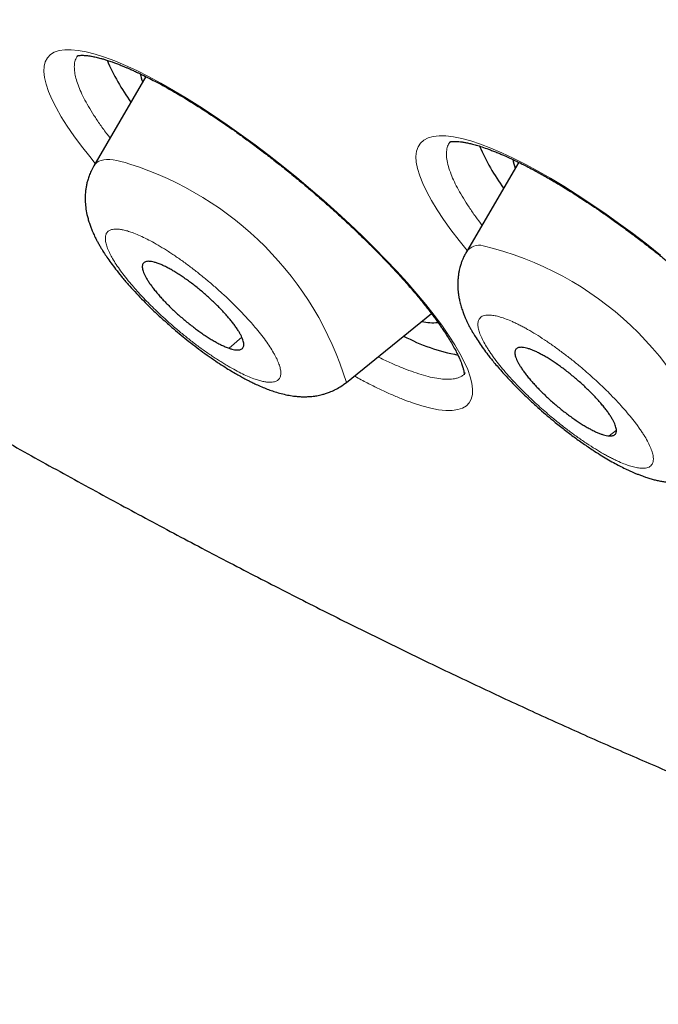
# Model space of a CAD drawing. Header units: millimetres. Extents: x 8 to 578, y 12 to 587.
# Tile 23 of 155: x 499.78 to 505.64, y 182.22 to 191.26. Entities that reach past the tile are written whole.
import ezdxf

# ---------------------------------------------------------------- set-up
doc = ezdxf.new("R2010")
doc.units = ezdxf.units.MM

msp = doc.modelspace()

# ---------------------------------------------------------------- linework, layer by layer
at = {"color": 7, "linetype": 'Continuous', "lineweight": 30}
for p, q in [((500.9391, 190.7391), (500.461, 189.9206)), ((504.361, 189.9521), (503.8813, 189.1308)), ((502.7801, 187.9311), (503.5599, 188.5633)), ((503.8726, 188.0192), (503.8704, 188.0169))]:
    msp.add_line(p, q, dxfattribs=at)
at = {"color": 252, "linetype": 'Continuous', "lineweight": 0}
for p, q in [((501.8197, 188.3453), (501.7019, 188.2449)), ((505.2575, 187.4937), (505.1913, 187.4392))]:
    msp.add_line(p, q, dxfattribs=at)
at = {"color": 252, "linetype": 'Continuous', "lineweight": 0, "flags": 128}
for points in [[(500.4738, 189.9424), (500.4228, 190.0041), (500.3466, 190.1014), (500.2778, 190.1949), (500.2162, 190.2848), (500.1618, 190.371), (500.1142, 190.4541), (500.0751, 190.5316), (500.0444, 190.6035), (500.022, 190.6698), (500.0079, 190.7304), (500.0021, 190.7854), (500.0046, 190.834), (500.0156, 190.8762), (500.035, 190.912), (500.0626, 190.941), (500.0981, 190.963), (500.1418, 190.9778), (500.1937, 190.9858), (500.2526, 190.9866), (500.3186, 190.9802), (500.3918, 190.9666), (500.4722, 190.9458), (500.56, 190.9177), (500.6537, 190.8828), (500.752, 190.8416), (500.8549, 190.7941), (500.9626, 190.7401), (501.0751, 190.6798), (501.1926, 190.6131), (501.312, 190.5416), (501.4341, 190.465), (501.559, 190.3831), (501.6863, 190.2962), (501.8137, 190.206), (501.9413, 190.1123), (502.0704, 190.0142), (502.1982, 189.9139), (502.3244, 189.8116), (502.4492, 189.7071), (502.5725, 189.6005), (502.6941, 189.492), (502.8115, 189.3839), (502.925, 189.2759), (503.0345, 189.1682), (503.1398, 189.0609), (503.2409, 188.9539), (503.3375, 188.8474), (503.4266, 188.7451), (503.5092, 188.6457), (503.5854, 188.5491), (503.6551, 188.4555), (503.7181, 188.3648), (503.7743, 188.2772), (503.8221, 188.1954), (503.8617, 188.1191), (503.893, 188.0482), (503.9162, 187.9827), (503.9312, 187.9226), (503.9378, 187.8679), (503.9361, 187.8195), (503.926, 187.778), (503.9074, 187.7435), (503.8805, 187.7158), (503.8454, 187.6949), (503.8021, 187.6808), (503.7507, 187.6735), (503.692, 187.6734), (503.6262, 187.6803), (503.5532, 187.6943), (503.4733, 187.7152), (503.3865, 187.7431), (503.3865, 187.7431)], [(503.8877, 189.1417), (503.8135, 189.2335), (503.7384, 189.3317), (503.6712, 189.4256), (503.6119, 189.515), (503.5603, 189.6001), (503.5165, 189.6807), (503.4805, 189.7569), (503.4522, 189.8285), (503.4324, 189.894), (503.421, 189.9534), (503.4182, 190.0066), (503.4238, 190.0537), (503.438, 190.0946), (503.4604, 190.129), (503.4907, 190.1564), (503.5291, 190.1766), (503.5755, 190.1896), (503.63, 190.1956), (503.6927, 190.1943), (503.7626, 190.186), (503.8386, 190.1707), (503.9209, 190.1484), (504.0095, 190.1191), (504.1044, 190.0827), (504.2058, 190.0394), (504.311, 189.9902), (504.4208, 189.9347), (504.5351, 189.8729), (504.6538, 189.8051), (504.7745, 189.7325), (504.8974, 189.655), (505.0239, 189.5718), (505.1509, 189.4849), (505.2785, 189.3943), (505.4065, 189.3), (505.5349, 189.202), (505.6637, 189.1005)], [(500.7906, 189.9357), (500.7493, 189.9491), (500.7102, 189.96), (500.6734, 189.9682), (500.6392, 189.9738), (500.6074, 189.9768), (500.5783, 189.9771), (500.5519, 189.9747), (500.5283, 189.9696), (500.5075, 189.962), (500.4896, 189.9517), (500.4747, 189.9387), (500.4627, 189.9233), (500.461, 189.9206)]]:
    msp.add_lwpolyline(points, dxfattribs=at)
at = {"color": 7, "linetype": 'Continuous', "lineweight": 30}
for centre, radius, start, end in [((502.501, 191.7257), 2.0928, 203.53069, 215.71501), ((501.4985, 190.9105), 0.6293, 193.34519, 200.64032), ((505.9207, 190.9356), 2.0921, 203.51973, 215.71598), ((504.9142, 190.1191), 0.6244, 192.98974, 200.65137), ((503.5771, 188.9377), 0.4588, 256.63212, 275.46366), ((504.1189, 189.886), 1.7325, 241.9789, 259.51025)]:
    msp.add_arc(centre, radius, start, end, dxfattribs=at)
at = {"color": 252, "linetype": 'Continuous', "lineweight": 0}
for centre, radius, start, end in [((499.8753, 187.0377), 3.0391, 17.09537, 72.47042), ((504.0011, 189.0402), 0.1502, 77.04152, 142.90568), ((503.3372, 186.2788), 2.9903, 16.76419, 76.50922)]:
    msp.add_arc(centre, radius, start, end, dxfattribs=at)
at = {"color": 7, "linetype": 'Continuous', "lineweight": 30}
for points, knots in [([(479.6424, 201.7046), (479.7383, 201.6225), (479.8739, 201.5063), (480.0758, 201.3342), (480.2503, 201.1857), (480.4592, 201.0087), (480.6795, 200.8227), (480.9112, 200.6278), (481.1512, 200.4267), (481.3978, 200.221), (481.6498, 200.0118), (481.906, 199.7998), (482.1659, 199.5858), (482.4289, 199.3703), (482.6945, 199.1535), (482.9624, 198.9359), (483.2323, 198.7177), (483.504, 198.4991), (483.7772, 198.2803), (484.0519, 198.0614), (484.3277, 197.8426), (484.6047, 197.6239), (484.8827, 197.4055), (485.1616, 197.1875), (485.4413, 196.9699), (485.7217, 196.7528), (486.0028, 196.5363), (486.2845, 196.3205), (486.5667, 196.1053), (486.8493, 195.8909), (487.1324, 195.6772), (487.4158, 195.4644), (487.6995, 195.2525), (487.9835, 195.0415), (488.2677, 194.8314), (488.5521, 194.6224), (488.8366, 194.4143), (489.1212, 194.2073), (489.4059, 194.0014), (489.6906, 193.7966), (489.9752, 193.593), (490.2598, 193.3905), (490.5443, 193.1893), (490.8287, 192.9892), (491.113, 192.7905), (491.397, 192.593), (491.6808, 192.3968), (491.9644, 192.2019), (492.2477, 192.0084), (492.5307, 191.8162), (492.8134, 191.6254), (493.0956, 191.4361), (493.3775, 191.2482), (493.659, 191.0618), (493.94, 190.8768), (494.2205, 190.6934), (494.5005, 190.5114), (494.78, 190.331), (495.0589, 190.1522), (495.3372, 189.9749), (495.6149, 189.7993), (495.892, 189.6253), (496.1684, 189.4529), (496.4441, 189.2821), (496.7191, 189.113), (496.9933, 188.9456), (497.2668, 188.7799), (497.5395, 188.616), (497.8113, 188.4538), (498.0823, 188.2933), (498.3524, 188.1346), (498.6217, 187.9777), (498.89, 187.8226), (499.1574, 187.6693), (499.4238, 187.5179), (499.6892, 187.3683), (499.9536, 187.2206), (500.217, 187.0747), (500.4793, 186.9308), (500.7406, 186.7888), (501.0007, 186.6487), (501.2597, 186.5105), (501.5175, 186.3743), (501.7742, 186.24), (502.0297, 186.1078), (502.284, 185.9775), (502.537, 185.8493), (502.7887, 185.723), (503.0392, 185.5988), (503.2884, 185.4767), (503.5363, 185.3566), (503.7828, 185.2386), (504.0279, 185.1226), (504.2717, 185.0088), (504.514, 184.8971), (504.7549, 184.7875), (504.9944, 184.68), (505.2324, 184.5747), (505.4689, 184.4715), (505.7039, 184.3705), (505.9374, 184.2717), (506.1693, 184.1751), (506.3997, 184.0807), (506.6285, 183.9884), (506.8557, 183.8984), (507.0812, 183.8107), (507.3051, 183.7252), (507.5274, 183.6419), (507.748, 183.5609), (507.9669, 183.4822), (508.184, 183.4058), (508.3995, 183.3316), (508.6132, 183.2598), (508.8251, 183.1902), (509.0353, 183.123), (509.2436, 183.0581), (509.4502, 182.9956), (509.6549, 182.9354), (509.8578, 182.8776), (510.0588, 182.8221), (510.2579, 182.769), (510.4552, 182.7183), (510.6506, 182.67), (510.844, 182.6241), (511.0355, 182.5807), (511.2251, 182.5396), (511.4127, 182.501), (511.5983, 182.4648), (511.7819, 182.431), (511.9636, 182.3997), (512.1432, 182.3709), (512.3208, 182.3445), (512.4964, 182.3206), (512.6699, 182.2993), (512.8414, 182.2804), (513.0108, 182.264), (513.1782, 182.2501), (513.3434, 182.2388), (513.5065, 182.23), (513.6676, 182.2238), (513.8265, 182.2201), (513.9833, 182.219), (514.138, 182.2205), (514.2905, 182.2245), (514.4409, 182.2312), (514.5891, 182.2404), (514.7351, 182.2523), (514.8789, 182.2668), (515.0206, 182.284), (515.16, 182.3038), (515.2972, 182.3262), (515.4322, 182.3513), (515.5649, 182.3791), (515.6953, 182.4096), (515.8235, 182.4427), (515.9492, 182.4784), (516.0726, 182.5168), (516.1935, 182.5578), (516.3118, 182.6013), (516.4275, 182.6473), (516.5404, 182.6957), (516.6505, 182.7463), (516.7574, 182.799), (516.8611, 182.8535), (516.9612, 182.9096), (517.0576, 182.9669), (517.15, 183.025), (517.2381, 183.0835), (517.3219, 183.1419), (517.4012, 183.1999), (517.476, 183.2571), (517.5463, 183.3131), (517.6123, 183.3676), (517.6742, 183.4205), (517.7322, 183.4717), (517.7866, 183.5211), (517.8376, 183.5685), (517.8855, 183.6142), (517.9305, 183.6581), (517.973, 183.7002), (518.0131, 183.7406), (518.051, 183.7795), (518.0871, 183.817), (518.1214, 183.8531), (518.1542, 183.8879), (518.1857, 183.9217), (518.216, 183.9545), (518.2454, 183.9865), (518.274, 184.0178), (518.3019, 184.0487), (518.3295, 184.0793), (518.357, 184.1098), (518.3844, 184.1404), (518.4122, 184.1715), (518.4405, 184.2033), (518.4697, 184.2361), (518.5003, 184.2706), (518.5332, 184.3076), (518.57, 184.349), (518.6144, 184.399), (518.6625, 184.4531), (518.6973, 184.4922), (518.7133, 184.5102)], [0, 0, 0, 0, 0.006011, 0.008498, 0.012623, 0.016915, 0.021528, 0.026349, 0.031332, 0.036441, 0.041651, 0.046942, 0.0523, 0.057715, 0.063177, 0.068679, 0.074217, 0.079786, 0.085381, 0.091001, 0.096642, 0.102302, 0.107979, 0.113671, 0.119378, 0.125097, 0.130829, 0.136571, 0.142323, 0.148084, 0.153854, 0.159632, 0.165418, 0.17121, 0.177009, 0.182814, 0.188624, 0.19444, 0.200261, 0.206087, 0.211918, 0.217752, 0.223591, 0.229433, 0.23528, 0.241129, 0.246982, 0.252838, 0.258697, 0.264559, 0.270424, 0.276291, 0.282161, 0.288033, 0.293908, 0.299784, 0.305663, 0.311544, 0.317427, 0.323311, 0.329198, 0.335086, 0.340976, 0.346867, 0.35276, 0.358654, 0.36455, 0.370447, 0.376345, 0.382244, 0.388145, 0.394047, 0.39995, 0.405854, 0.411759, 0.417665, 0.423572, 0.429479, 0.435388, 0.441297, 0.447207, 0.453118, 0.459029, 0.464941, 0.470853, 0.476766, 0.48268, 0.488594, 0.494508, 0.500423, 0.506338, 0.512253, 0.518169, 0.524084, 0.53, 0.535916, 0.541832, 0.547748, 0.553664, 0.55958, 0.565496, 0.571412, 0.577327, 0.583242, 0.589157, 0.595071, 0.600985, 0.606899, 0.612811, 0.618724, 0.624635, 0.630546, 0.636455, 0.642364, 0.648272, 0.654178, 0.660084, 0.665988, 0.67189, 0.677791, 0.683691, 0.689588, 0.695484, 0.701378, 0.70727, 0.713159, 0.719046, 0.72493, 0.730811, 0.736689, 0.742564, 0.748435, 0.754303, 0.760166, 0.766025, 0.771879, 0.777729, 0.783572, 0.78941, 0.795241, 0.801066, 0.806883, 0.812691, 0.818491, 0.82428, 0.830059, 0.835826, 0.841579, 0.847318, 0.85304, 0.858744, 0.864427, 0.870086, 0.875719, 0.881321, 0.886887, 0.892413, 0.897892, 0.903314, 0.908672, 0.913953, 0.919143, 0.924226, 0.929184, 0.933997, 0.938641, 0.943096, 0.947338, 0.951352, 0.955122, 0.95864, 0.961904, 0.964917, 0.967686, 0.970221, 0.972537, 0.974647, 0.976567, 0.978312, 0.979897, 0.981338, 0.982648, 0.983841, 0.98493, 0.985928, 0.986846, 0.987695, 0.988487, 0.989231, 0.989938, 0.990618, 0.991281, 0.991937, 0.992595, 0.993265, 0.993959, 0.994692, 0.995485, 0.996372, 0.997416, 0.998812, 1, 1, 1, 1]), ([(500.3076, 190.9296), (500.3076, 190.9296), (500.3076, 190.9296), (500.3088, 190.93), (500.3109, 190.9306), (500.3142, 190.9314), (500.3197, 190.9326), (500.329, 190.9339), (500.3433, 190.935), (500.361, 190.9351), (500.3793, 190.9342), (500.3959, 190.9327), (500.4108, 190.9309), (500.4254, 190.9288), (500.4418, 190.926), (500.4603, 190.9225), (500.481, 190.918), (500.5024, 190.9129), (500.5259, 190.9067), (500.5537, 190.8988), (500.588, 190.8881), (500.624, 190.8759), (500.6604, 190.8627), (500.6937, 190.8499), (500.7263, 190.8368), (500.7551, 190.8247), (500.7791, 190.8144), (500.7989, 190.8057), (500.8161, 190.7979), (500.8337, 190.7899), (500.8539, 190.7805), (500.8833, 190.7667), (500.9236, 190.7471), (500.9773, 190.7201), (501.0408, 190.687), (501.1106, 190.649), (501.1824, 190.6085), (501.2556, 190.5657), (501.3285, 190.5217), (501.4004, 190.4771), (501.4658, 190.4354), (501.5249, 190.3969), (501.5858, 190.3565), (501.6536, 190.3105), (501.7331, 190.2554), (501.8207, 190.1931), (501.9165, 190.1232), (502.02, 190.0454), (502.1286, 189.9614), (502.2384, 189.8739), (502.3573, 189.7765), (502.4829, 189.6704), (502.6134, 189.5562), (502.7366, 189.4448), (502.8529, 189.336), (502.9631, 189.2295), (503.0679, 189.1248), (503.1671, 189.0221), (503.2603, 188.9219), (503.3468, 188.825), (503.4259, 188.7322), (503.4976, 188.6443), (503.5513, 188.5751), (503.5899, 188.5233), (503.6156, 188.4879), (503.6388, 188.4552), (503.6608, 188.4232), (503.6832, 188.3898), (503.7087, 188.3503), (503.7365, 188.3053), (503.7643, 188.2574), (503.789, 188.2114), (503.81, 188.1686), (503.8254, 188.1337), (503.8362, 188.1064), (503.8433, 188.0863), (503.8488, 188.069), (503.8531, 188.0535), (503.8566, 188.039), (503.859, 188.0259), (503.8603, 188.015), (503.8608, 188.007), (503.8607, 188.0021), (503.8605, 188.0001), (503.8606, 188.0001), (503.8606, 188.0001)], [0, 0, 0, 0, 0.003549, 0.009873, 0.015929, 0.021717, 0.027964, 0.037559, 0.049016, 0.06148, 0.072428, 0.079847, 0.086298, 0.092439, 0.098413, 0.105953, 0.113372, 0.12068, 0.127961, 0.136463, 0.146618, 0.158436, 0.16705, 0.176307, 0.184835, 0.192054, 0.197962, 0.202559, 0.206369, 0.210234, 0.214914, 0.22041, 0.230293, 0.242053, 0.255691, 0.27096, 0.285738, 0.299543, 0.314822, 0.328695, 0.341159, 0.352211, 0.362107, 0.375328, 0.389941, 0.405956, 0.423388, 0.44223, 0.462377, 0.48263, 0.502412, 0.528063, 0.552895, 0.576912, 0.600134, 0.622973, 0.645606, 0.668034, 0.690263, 0.71224, 0.733738, 0.754739, 0.775236, 0.784986, 0.794166, 0.802773, 0.810947, 0.820069, 0.830491, 0.844704, 0.859903, 0.875046, 0.890126, 0.905053, 0.914884, 0.923776, 0.931735, 0.939642, 0.948725, 0.958695, 0.967741, 0.976924, 0.986603, 0.997244, 1, 1, 1, 1]), ([(503.7283, 190.139), (503.7283, 190.139), (503.7284, 190.139), (503.7298, 190.1396), (503.7323, 190.1403), (503.7359, 190.1412), (503.7414, 190.1423), (503.7493, 190.1435), (503.7599, 190.1444), (503.7726, 190.1449), (503.7862, 190.1447), (503.8032, 190.1438), (503.8263, 190.1417), (503.8563, 190.1373), (503.8902, 190.1308), (503.9283, 190.1219), (503.9728, 190.1098), (504.0247, 190.0937), (504.075, 190.076), (504.1211, 190.0586), (504.1586, 190.0437), (504.1945, 190.0287), (504.2268, 190.0147), (504.255, 190.0022), (504.2789, 189.9912), (504.2985, 189.9821), (504.316, 189.9739), (504.3372, 189.9638), (504.366, 189.9497), (504.4047, 189.9304), (504.4512, 189.9066), (504.5033, 189.879), (504.5581, 189.8491), (504.6125, 189.8186), (504.672, 189.7843), (504.736, 189.7464), (504.804, 189.7049), (504.8689, 189.6642), (504.936, 189.6212), (505.0091, 189.5731), (505.0919, 189.5172), (505.1827, 189.4543), (505.2814, 189.3838), (505.3879, 189.3056), (505.5, 189.2208), (505.6142, 189.1318), (505.7269, 189.0413), (505.8365, 188.9509), (505.9425, 188.861), (506.0448, 188.7718), (506.1535, 188.6746), (506.2665, 188.5701), (506.3815, 188.4599), (506.479, 188.3629), (506.5611, 188.2786), (506.63, 188.2058), (506.6957, 188.1345), (506.7595, 188.0633), (506.8219, 187.9913), (506.8826, 187.9187), (506.9408, 187.8467), (506.9872, 187.7866), (507.0218, 187.7404), (507.0445, 187.7091), (507.0624, 187.684), (507.0779, 187.6619), (507.0937, 187.639), (507.1119, 187.6118), (507.1336, 187.5786), (507.1578, 187.5401), (507.1827, 187.4982), (507.206, 187.4563), (507.227, 187.4155), (507.2448, 187.3773), (507.2589, 187.3432), (507.2691, 187.3148), (507.276, 187.2922), (507.2808, 187.2734), (507.284, 187.2573), (507.2859, 187.2442), (507.2867, 187.2341), (507.2868, 187.227), (507.2866, 187.2222), (507.2863, 187.2199), (507.2862, 187.2191), (507.2861, 187.2189), (507.2862, 187.2189), (507.2862, 187.2189)], [0, 0, 0, 0, 0.0045314, 0.0108925, 0.0172136, 0.0234952, 0.0302289, 0.0380735, 0.0469269, 0.0563508, 0.064676, 0.0717343, 0.0839188, 0.0964885, 0.1085122, 0.121187, 0.1350051, 0.1500981, 0.1664726, 0.1762056, 0.1860294, 0.1948668, 0.2026251, 0.2093015, 0.2148033, 0.2192571, 0.2227617, 0.2265958, 0.2334557, 0.241839, 0.2517494, 0.2630928, 0.2744765, 0.2854495, 0.2960113, 0.3098607, 0.3229299, 0.3352168, 0.3467926, 0.360672, 0.3758847, 0.3924301, 0.4103084, 0.4295202, 0.4500622, 0.4709698, 0.4914909, 0.5116251, 0.5313725, 0.5507333, 0.569709, 0.5943001, 0.6179505, 0.6406636, 0.6570863, 0.6729845, 0.6886138, 0.7046687, 0.7211853, 0.7381593, 0.7555852, 0.7729876, 0.7825305, 0.79054, 0.7970188, 0.8021452, 0.8081184, 0.815595, 0.8245696, 0.8361636, 0.8490424, 0.8623719, 0.8761362, 0.890332, 0.9037803, 0.9160661, 0.9270824, 0.9367576, 0.9466941, 0.9582083, 0.9672572, 0.9762453, 0.9851601, 0.99341, 0.9964396, 0.9993158, 1, 1, 1, 1]), ([(500.461, 189.9205), (500.4523, 189.9046), (500.4359, 189.8747), (500.4178, 189.8302), (500.405, 189.7909), (500.3956, 189.7541), (500.3891, 189.72), (500.3849, 189.6878), (500.3817, 189.6487), (500.381, 189.5989), (500.386, 189.5367), (500.3956, 189.4814), (500.4074, 189.4337), (500.4191, 189.3948), (500.4323, 189.3575), (500.4451, 189.3254), (500.4571, 189.2979), (500.4682, 189.2742), (500.4799, 189.2504), (500.4937, 189.2239), (500.5093, 189.1957), (500.5248, 189.1689), (500.5384, 189.1465), (500.5566, 189.1175), (500.582, 189.0791), (500.6184, 189.0273), (500.6623, 188.9687), (500.7152, 188.9026), (500.774, 188.8336), (500.8362, 188.7646), (500.8987, 188.6987), (500.9732, 188.6236), (501.0603, 188.5404), (501.1494, 188.4604), (501.2283, 188.3928), (501.2976, 188.3358), (501.3694, 188.279), (501.4437, 188.2229), (501.5201, 188.1677), (501.5936, 188.1173), (501.6612, 188.0733), (501.7197, 188.0371), (501.7709, 188.0069), (501.8123, 187.9836), (501.8453, 187.9657), (501.8737, 187.9508), (501.9044, 187.9353), (501.9434, 187.9164), (501.9893, 187.8956), (502.0395, 187.8748), (502.0886, 187.8564), (502.1402, 187.8394), (502.1952, 187.8242), (502.2517, 187.812), (502.3012, 187.8046), (502.3455, 187.8005), (502.3854, 187.7989), (502.4241, 187.7995), (502.4588, 187.802), (502.4864, 187.8054), (502.51, 187.8091), (502.5328, 187.8135), (502.5591, 187.8197), (502.5904, 187.8287), (502.6289, 187.8422), (502.6748, 187.8624), (502.7273, 187.8912), (502.7617, 187.9171), (502.7801, 187.9311)], [0, 0, 0, 0, 0.014605, 0.027462, 0.038577, 0.047964, 0.058167, 0.066999, 0.074688, 0.090961, 0.109461, 0.129451, 0.141729, 0.155106, 0.16776, 0.179009, 0.188279, 0.196258, 0.204284, 0.214186, 0.225298, 0.23499, 0.243004, 0.249394, 0.266278, 0.285063, 0.306282, 0.329993, 0.356181, 0.379534, 0.40262, 0.425255, 0.458401, 0.490649, 0.511765, 0.533319, 0.555494, 0.578314, 0.601802, 0.625982, 0.646501, 0.665174, 0.681659, 0.695942, 0.705608, 0.714172, 0.724036, 0.735788, 0.752914, 0.770059, 0.786477, 0.802681, 0.821639, 0.840905, 0.858578, 0.870129, 0.881766, 0.894062, 0.904524, 0.912704, 0.918181, 0.924623, 0.932042, 0.940667, 0.951646, 0.965178, 0.981292, 1, 1, 1, 1]), ([(503.8813, 189.1308), (503.8747, 189.119), (503.8625, 189.0971), (503.8482, 189.0653), (503.8364, 189.0351), (503.8277, 189.0088), (503.8208, 188.984), (503.8151, 188.96), (503.8093, 188.9297), (503.8046, 188.8946), (503.8022, 188.8599), (503.8016, 188.8302), (503.8022, 188.8045), (503.8037, 188.7794), (503.8064, 188.7517), (503.8111, 188.7186), (503.8186, 188.6799), (503.8296, 188.6368), (503.8427, 188.5949), (503.8566, 188.5572), (503.8693, 188.5263), (503.8808, 188.5006), (503.8921, 188.4768), (503.9046, 188.4518), (503.9191, 188.4245), (503.9342, 188.3977), (503.9483, 188.3738), (503.9684, 188.341), (503.9969, 188.297), (504.0359, 188.2413), (504.0721, 188.1929), (504.1049, 188.151), (504.1357, 188.1129), (504.173, 188.0686), (504.2199, 188.0152), (504.2751, 187.9551), (504.3366, 187.8913), (504.3981, 187.8301), (504.4642, 187.767), (504.5337, 187.7033), (504.6052, 187.6403), (504.6825, 187.5749), (504.7673, 187.5065), (504.8612, 187.4349), (504.9534, 187.3686), (505.0357, 187.3129), (505.108, 187.2668), (505.171, 187.2287), (505.2301, 187.195), (505.2871, 187.1644), (505.3386, 187.1385), (505.3791, 187.1196), (505.41, 187.1059), (505.4355, 187.095), (505.4649, 187.0832), (505.4951, 187.0718), (505.5229, 187.0621), (505.5459, 187.0546), (505.5668, 187.0481), (505.5923, 187.0408), (505.6241, 187.0327), (505.6609, 187.0247), (505.6978, 187.0183), (505.7329, 187.0137), (505.7682, 187.0106), (505.8056, 187.0092), (505.848, 187.0098), (505.8948, 187.0136), (505.941, 187.0209), (505.9802, 187.03), (506.0134, 187.0399), (506.0438, 187.0506), (506.0765, 187.0642), (506.1133, 187.0825), (506.1559, 187.1074), (506.1846, 187.1293), (506.2004, 187.1413)], [0, 0, 0, 0, 0.010823, 0.020128, 0.027918, 0.036781, 0.04228, 0.048559, 0.057167, 0.067925, 0.077929, 0.086079, 0.092765, 0.100017, 0.108028, 0.117273, 0.129844, 0.143943, 0.158618, 0.17121, 0.181717, 0.190679, 0.198001, 0.2071, 0.217702, 0.227518, 0.236016, 0.243414, 0.263346, 0.28415, 0.303775, 0.315372, 0.329095, 0.345119, 0.363453, 0.386767, 0.40959, 0.431151, 0.451445, 0.476524, 0.499342, 0.519963, 0.54954, 0.57854, 0.607029, 0.63506, 0.655452, 0.675272, 0.695116, 0.712508, 0.730807, 0.746058, 0.753088, 0.761538, 0.771436, 0.78242, 0.792026, 0.799793, 0.805931, 0.81315, 0.824856, 0.837238, 0.849122, 0.860273, 0.870488, 0.881984, 0.894244, 0.908187, 0.922331, 0.934174, 0.942417, 0.951051, 0.960572, 0.971168, 0.984212, 1, 1, 1, 1]), ([(501.0417, 189.0267), (501.0328, 189.0296), (501.015, 189.0354), (500.9912, 189.0407), (500.9697, 189.0433), (500.9511, 189.043), (500.9357, 189.0397), (500.9233, 189.0337), (500.9141, 189.0247), (500.9081, 189.013), (500.9055, 188.9986), (500.9061, 188.9818), (500.9101, 188.9622), (500.9174, 188.9405), (500.9278, 188.9166), (500.9414, 188.8909), (500.9581, 188.863), (500.9779, 188.8335), (501.0003, 188.8028), (501.0252, 188.7711), (501.0529, 188.7381), (501.0827, 188.7044), (501.1145, 188.6704), (501.148, 188.6363), (501.1835, 188.6018), (501.2203, 188.5675), (501.2579, 188.5339), (501.2962, 188.5012), (501.3354, 188.4691), (501.3748, 188.4383), (501.4141, 188.409), (501.4528, 188.3814), (501.4914, 188.3554), (501.529, 188.3314), (501.5653, 188.3097), (501.6002, 188.2904), (501.6338, 188.2733), (501.6685, 188.2574), (501.6901, 188.2493), (501.7019, 188.2449)], [0, 0, 0, 0, 0.026371, 0.052925, 0.080057, 0.107388, 0.133855, 0.160507, 0.187446, 0.214777, 0.241148, 0.267896, 0.294834, 0.322165, 0.348537, 0.375091, 0.402223, 0.429554, 0.456021, 0.482673, 0.509611, 0.536942, 0.563314, 0.589868, 0.617, 0.644331, 0.670798, 0.69745, 0.724388, 0.751719, 0.778186, 0.804838, 0.831777, 0.859108, 0.885479, 0.912033, 0.939165, 0.966496, 1, 1, 1, 1]), ([(501.7019, 188.2449), (501.7108, 188.242), (501.7286, 188.2362), (501.7524, 188.231), (501.7739, 188.2283), (501.7925, 188.2287), (501.8079, 188.2319), (501.8203, 188.238), (501.8296, 188.247), (501.8355, 188.2587), (501.8381, 188.273), (501.8375, 188.2899), (501.8336, 188.3094), (501.8263, 188.3312), (501.8158, 188.355), (501.8023, 188.3808), (501.7855, 188.4086), (501.7658, 188.4381), (501.7433, 188.4688), (501.7184, 188.5006), (501.6908, 188.5336), (501.6609, 188.5673), (501.629, 188.6013), (501.5955, 188.6355), (501.5601, 188.67), (501.5234, 188.7041), (501.4858, 188.7376), (501.4476, 188.7703), (501.4083, 188.8025), (501.3688, 188.8334), (501.3296, 188.8627), (501.2908, 188.8903), (501.2522, 188.9163), (501.2146, 188.9403), (501.1782, 188.962), (501.1433, 188.9814), (501.1097, 188.9984), (501.0752, 189.0143), (501.0536, 189.0223), (501.0417, 189.0267)], [0, 0, 0, 0, 0.026371, 0.052925, 0.080057, 0.107388, 0.13376, 0.160507, 0.187446, 0.214777, 0.241148, 0.267702, 0.294834, 0.322165, 0.348537, 0.375091, 0.402223, 0.429554, 0.456021, 0.482673, 0.509611, 0.536942, 0.563409, 0.590061, 0.617, 0.644331, 0.670702, 0.697256, 0.724388, 0.751719, 0.778186, 0.804838, 0.831777, 0.859108, 0.885575, 0.912227, 0.939165, 0.966496, 1, 1, 1, 1]), ([(504.3928, 188.2529), (504.3865, 188.2531), (504.3737, 188.2535), (504.358, 188.2506), (504.345, 188.2449), (504.3354, 188.2363), (504.329, 188.2249), (504.3259, 188.211), (504.3261, 188.1943), (504.3296, 188.1752), (504.3364, 188.1538), (504.3464, 188.1303), (504.3597, 188.1046), (504.376, 188.077), (504.3952, 188.048), (504.4171, 188.0176), (504.442, 187.9856), (504.4693, 187.9527), (504.4988, 187.9193), (504.5302, 187.8854), (504.5639, 187.8509), (504.599, 187.8165), (504.6353, 187.7825), (504.6727, 187.7489), (504.7113, 187.7157), (504.7505, 187.6835), (504.7897, 187.6527), (504.8288, 187.6233), (504.8681, 187.5951), (504.9066, 187.5689), (504.9443, 187.5447), (504.9807, 187.5228), (505.0161, 187.5029), (505.0499, 187.4856), (505.0817, 187.4708), (505.1113, 187.4588), (505.1389, 187.4494), (505.1664, 187.4421), (505.1824, 187.4402), (505.1913, 187.4392)], [0, 0, 0, 0, 0.026371, 0.052925, 0.080057, 0.107388, 0.133855, 0.160507, 0.187446, 0.214777, 0.241148, 0.267702, 0.294834, 0.322165, 0.348537, 0.375091, 0.402223, 0.429554, 0.455925, 0.482673, 0.509611, 0.536942, 0.563314, 0.589868, 0.617, 0.644331, 0.670702, 0.69745, 0.724388, 0.751719, 0.778186, 0.804838, 0.831777, 0.859108, 0.885575, 0.912227, 0.939165, 0.966496, 1, 1, 1, 1]), ([(505.1913, 187.4392), (505.1977, 187.439), (505.2105, 187.4386), (505.2261, 187.4415), (505.2391, 187.4472), (505.2488, 187.4559), (505.2551, 187.4672), (505.2582, 187.4811), (505.258, 187.4978), (505.2545, 187.5169), (505.2477, 187.5383), (505.2377, 187.5618), (505.2245, 187.5876), (505.2081, 187.6151), (505.1889, 187.6442), (505.167, 187.6745), (505.1422, 187.7065), (505.1148, 187.7394), (505.0853, 187.7729), (505.0539, 187.8068), (505.0203, 187.8412), (504.9851, 187.8756), (504.9487, 187.9098), (504.9114, 187.9433), (504.8727, 187.9765), (504.8336, 188.0086), (504.7944, 188.0395), (504.7553, 188.0689), (504.7161, 188.097), (504.6775, 188.1232), (504.6399, 188.1474), (504.6035, 188.1693), (504.568, 188.1892), (504.5343, 188.2065), (504.5025, 188.2213), (504.4729, 188.2333), (504.4452, 188.2427), (504.4178, 188.25), (504.4017, 188.2519), (504.3928, 188.2529)], [0, 0, 0, 0, 0.0263712, 0.0529254, 0.0800572, 0.1073885, 0.1338552, 0.1605071, 0.1874457, 0.214777, 0.2411482, 0.2677024, 0.2948342, 0.3221655, 0.3485366, 0.3750909, 0.4022227, 0.429554, 0.4560207, 0.4826726, 0.5096112, 0.5369425, 0.5633136, 0.5900611, 0.6169997, 0.644331, 0.6707977, 0.6974496, 0.7243882, 0.7517195, 0.7780906, 0.8048381, 0.8317767, 0.859108, 0.8854791, 0.9122266, 0.9391652, 0.9664965, 1, 1, 1, 1])]:
    msp.add_open_spline(points, degree=3, knots=knots, dxfattribs=at)
at = {"color": 252, "linetype": 'Continuous', "lineweight": 0}
for points, knots in [([(500.6099, 190.1755), (500.6019, 190.1858), (500.5691, 190.2277), (500.5191, 190.2975), (500.4605, 190.3842), (500.4105, 190.4659), (500.3686, 190.5425), (500.3348, 190.6137), (500.3093, 190.6794), (500.2919, 190.7391), (500.2824, 190.793), (500.2809, 190.8438), (500.2883, 190.8907), (500.3026, 190.9163), (500.3098, 190.9291)], [0, 0, 0, 0, 0.028762, 0.117003, 0.204658, 0.291728, 0.378212, 0.464112, 0.549426, 0.634155, 0.718299, 0.801859, 0.90135, 1, 1, 1, 1]), ([(504.0241, 189.3753), (504.0046, 189.4012), (503.962, 189.4574), (503.9051, 189.5398), (503.852, 189.6227), (503.8068, 189.7008), (503.7694, 189.7739), (503.7378, 189.8462), (503.7139, 189.9163), (503.6997, 189.9825), (503.6963, 190.0405), (503.7039, 190.0896), (503.7169, 190.1234), (503.7299, 190.1386), (503.7337, 190.1429)], [0, 0, 0, 0, 0.071131, 0.155026, 0.238349, 0.3211, 0.403281, 0.48489, 0.582059, 0.678407, 0.773932, 0.868636, 0.962517, 1, 1, 1, 1]), ([(500.8013, 189.3114), (500.7872, 189.316), (500.7592, 189.3252), (500.7217, 189.3341), (500.6877, 189.3392), (500.6576, 189.3402), (500.6284, 189.3369), (500.6021, 189.3276), (500.5814, 189.3102), (500.5691, 189.2856), (500.5652, 189.2541), (500.5694, 189.2164), (500.5799, 189.18), (500.5925, 189.1482), (500.6039, 189.1229), (500.6175, 189.0962), (500.6374, 189.0603), (500.6658, 189.0143), (500.7055, 188.9568), (500.7513, 188.8964), (500.7992, 188.8376), (500.8476, 188.7817), (500.8951, 188.7295), (500.9452, 188.6769), (500.998, 188.6238), (501.0596, 188.5643), (501.1301, 188.4992), (501.2096, 188.4295), (501.2909, 188.362), (501.3733, 188.2971), (501.4557, 188.2357), (501.5234, 188.1882), (501.5764, 188.1527), (501.6158, 188.1273), (501.6548, 188.103), (501.7039, 188.0737), (501.7618, 188.0411), (501.8264, 188.0082), (501.887, 187.9809), (501.9394, 187.9607), (501.9842, 187.9466), (502.022, 187.9375), (502.0559, 187.9325), (502.086, 187.9314), (502.1152, 187.9348), (502.1416, 187.9441), (502.1622, 187.9615), (502.1745, 187.9861), (502.1785, 188.0176), (502.1743, 188.0552), (502.1637, 188.0916), (502.1512, 188.1235), (502.1397, 188.1488), (502.1261, 188.1755), (502.1062, 188.2113), (502.0778, 188.2573), (502.0381, 188.3148), (501.9924, 188.3753), (501.9444, 188.434), (501.896, 188.4899), (501.8485, 188.5421), (501.7984, 188.5948), (501.7456, 188.6479), (501.6841, 188.7074), (501.6136, 188.7725), (501.534, 188.8421), (501.4527, 188.9097), (501.3703, 188.9746), (501.288, 189.036), (501.2203, 189.0835), (501.1672, 189.119), (501.1278, 189.1444), (501.0888, 189.1686), (501.0397, 189.198), (500.9817, 189.2306), (500.9172, 189.2635), (500.8564, 189.2911), (500.8197, 189.3046), (500.8013, 189.3114)], [0, 0, 0, 0, 0.012056, 0.024015, 0.035945, 0.047917, 0.059999, 0.076304, 0.092457, 0.108631, 0.124998, 0.141303, 0.157456, 0.165533, 0.173636, 0.181787, 0.190008, 0.205043, 0.219963, 0.234903, 0.249999, 0.262042, 0.273994, 0.285925, 0.297904, 0.309999, 0.326304, 0.342457, 0.358631, 0.374998, 0.391303, 0.407456, 0.415533, 0.423636, 0.431787, 0.440008, 0.455043, 0.469963, 0.484903, 0.499999, 0.512042, 0.523994, 0.535925, 0.547904, 0.559999, 0.576304, 0.592457, 0.608631, 0.624998, 0.641303, 0.657456, 0.665533, 0.673636, 0.681787, 0.690008, 0.705043, 0.719963, 0.734903, 0.749999, 0.762042, 0.773994, 0.785925, 0.797904, 0.809999, 0.826304, 0.842457, 0.858631, 0.874998, 0.891303, 0.907456, 0.915533, 0.923636, 0.931787, 0.940008, 0.955058, 0.969984, 0.984919, 1, 1, 1, 1]), ([(504.1021, 188.5492), (504.092, 188.5496), (504.0718, 188.5504), (504.0468, 188.5464), (504.0258, 188.5388), (504.0092, 188.5271), (503.9955, 188.5096), (503.9868, 188.485), (503.9858, 188.4514), (503.9933, 188.4114), (504.0092, 188.3653), (504.033, 188.314), (504.0594, 188.2673), (504.0843, 188.2279), (504.1049, 188.1973), (504.1274, 188.1655), (504.1585, 188.1237), (504.1999, 188.0712), (504.2539, 188.0075), (504.3128, 187.9423), (504.372, 187.8804), (504.4297, 187.8228), (504.4848, 187.7699), (504.5416, 187.7176), (504.6001, 187.6658), (504.6668, 187.6088), (504.7416, 187.5478), (504.8237, 187.4844), (504.9056, 187.4247), (504.9866, 187.3692), (505.0655, 187.3186), (505.1287, 187.2812), (505.1773, 187.2543), (505.2128, 187.2357), (505.2474, 187.2186), (505.2903, 187.1987), (505.3397, 187.1781), (505.3929, 187.1598), (505.4408, 187.1478), (505.4802, 187.1423), (505.5121, 187.1419), (505.5374, 187.1456), (505.5583, 187.1533), (505.5749, 187.165), (505.5886, 187.1825), (505.5973, 187.2071), (505.5983, 187.2407), (505.5908, 187.2807), (505.5749, 187.3268), (505.5511, 187.3781), (505.5247, 187.4248), (505.4998, 187.4642), (505.4792, 187.4949), (505.4567, 187.5266), (505.4256, 187.5684), (505.3842, 187.6209), (505.3302, 187.6846), (505.2713, 187.7498), (505.2122, 187.8117), (505.1545, 187.8693), (505.0993, 187.9222), (505.0425, 187.9746), (504.9841, 188.0264), (504.9173, 188.0833), (504.8426, 188.1443), (504.7604, 188.2077), (504.6785, 188.2674), (504.5976, 188.3229), (504.5186, 188.3735), (504.4554, 188.411), (504.4069, 188.4378), (504.3714, 188.4564), (504.3368, 188.4736), (504.2938, 188.4935), (504.2444, 188.5141), (504.1912, 188.5322), (504.143, 188.5447), (504.1158, 188.5477), (504.1021, 188.5492)], [0, 0, 0, 0, 0.0120557, 0.0240146, 0.0359454, 0.0479172, 0.0599985, 0.0763036, 0.0924572, 0.1086313, 0.1249977, 0.1413029, 0.1574565, 0.1655329, 0.173636, 0.1817873, 0.1900076, 0.2050426, 0.2199628, 0.2349034, 0.2499991, 0.2620421, 0.2739945, 0.2859252, 0.2979038, 0.3099985, 0.3263037, 0.3424572, 0.3586313, 0.3749978, 0.3913029, 0.4074565, 0.4155329, 0.423636, 0.4317873, 0.4400076, 0.4550426, 0.4699628, 0.4849034, 0.4999991, 0.5120421, 0.5239945, 0.5359253, 0.5479038, 0.5599985, 0.5763037, 0.5924572, 0.6086313, 0.6249978, 0.6413029, 0.6574565, 0.6655329, 0.673636, 0.6817873, 0.6900077, 0.7050426, 0.7199628, 0.7349034, 0.7499991, 0.7620421, 0.7739945, 0.7859253, 0.7979038, 0.8099985, 0.8263037, 0.8424572, 0.8586313, 0.8749978, 0.8913029, 0.9074565, 0.9155329, 0.923636, 0.9317873, 0.9400077, 0.9550584, 0.9699838, 0.9849193, 1, 1, 1, 1]), ([(503.3985, 188.0247), (503.3682, 188.0357), (503.3069, 188.0579), (503.2051, 188.1014), (503.1258, 188.1374), (503.0785, 188.1615), (503.0698, 188.1659)], [0, 0, 0, 0, 0.301975, 0.611402, 0.928283, 1, 1, 1, 1]), ([(503.8607, 188.0066), (503.8592, 188.005), (503.8514, 187.9966), (503.8329, 187.9852), (503.8051, 187.9728), (503.7667, 187.9629), (503.7151, 187.9581), (503.6472, 187.9619), (503.5714, 187.9746), (503.4892, 187.9948), (503.4285, 188.0148), (503.3985, 188.0247)], [0, 0, 0, 0, 0.022328, 0.116496, 0.209608, 0.301663, 0.446732, 0.589099, 0.728766, 0.865733, 1, 1, 1, 1]), ([(503.3865, 187.7431), (503.356, 187.7541), (503.2951, 187.7761), (503.1966, 187.8174), (503.0935, 187.8644), (502.9849, 187.9184), (502.9042, 187.9603), (502.8587, 187.9859), (502.8522, 187.9895)], [0, 0, 0, 0, 0.194312, 0.387616, 0.580545, 0.773755, 0.967917, 1, 1, 1, 1])]:
    msp.add_open_spline(points, degree=3, knots=knots, dxfattribs=at)

doc.saveas('drawing.dxf')
